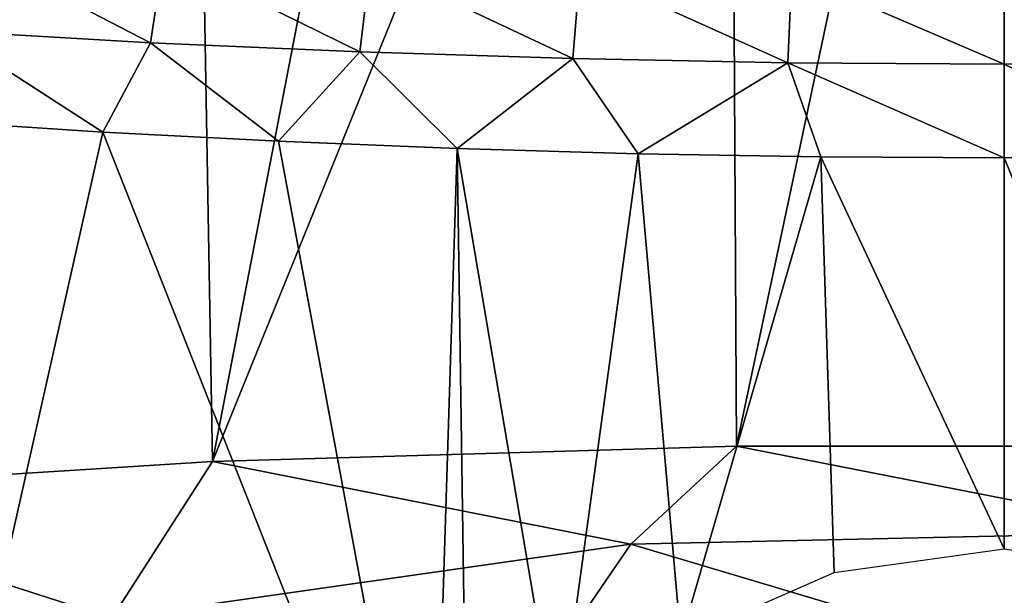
# Model space of a CAD drawing. Header units: millimetres. Extents: x -24 to 24, y -375 to 187.
# Tile 17 of 41: x -8.43 to 0, y 131.56 to 136.49. Entities that reach past the tile are written whole.
import ezdxf

# ---------------------------------------------------------------- set-up
doc = ezdxf.new("R2010")
doc.units = ezdxf.units.MM
doc.header["$LTSCALE"] = 19.07781
for name, color, linetype in [('65', 7, 'CONTINUOUS'), ('66', 7, 'CONTINUOUS'), ('67', 7, 'CONTINUOUS'), ('71', 7, 'CONTINUOUS')]:
    doc.layers.add(name, color=color, linetype=linetype)

msp = doc.modelspace()

# ---------------------------------------------------------------- linework, layer by layer
at = {"layer": '65', "color": 7, "linetype": 'CONTINUOUS', "true_color": 0xe0f2ff}
for points in [[(-8.9247, 137.1292, 47.2326), (-9.0565, 136.393, 46.7147), (-7.3055, 136.2919, 47.3504), (-8.9247, 137.1292, 47.2326)], [(-7.1919, 137.041, 47.8631), (-8.9247, 137.1292, 47.2326), (-7.3055, 136.2919, 47.3504), (-7.1919, 137.041, 47.8631)], [(-7.1919, 137.041, 47.8631), (-7.3055, 136.2919, 47.3504), (-5.5141, 136.2125, 47.8477), (-7.1919, 137.041, 47.8631)], [(-5.4237, 136.9715, 48.3549), (-7.1919, 137.041, 47.8631), (-5.5141, 136.2125, 47.8477), (-5.4237, 136.9715, 48.3549)], [(-5.4237, 136.9715, 48.3549), (-5.5141, 136.2125, 47.8477), (-3.6926, 136.1553, 48.2041), (-5.4237, 136.9715, 48.3549)], [(-3.6297, 136.9213, 48.7067), (-5.4237, 136.9715, 48.3549), (-3.6926, 136.1553, 48.2041), (-3.6297, 136.9213, 48.7067)], [(-3.6297, 136.9213, 48.7067), (-3.6926, 136.1553, 48.2041), (-1.8512, 136.1207, 48.4184), (-3.6297, 136.9213, 48.7067)], [(-1.819, 136.8908, 48.9178), (-3.6297, 136.9213, 48.7067), (-1.8512, 136.1207, 48.4184), (-1.819, 136.8908, 48.9178)], [(-1.819, 136.8908, 48.9178), (-1.8512, 136.1207, 48.4184), (0, 136.1091, 48.49), (-1.819, 136.8908, 48.9178)], [(0, 136.8806, 48.9883), (-1.819, 136.8908, 48.9178), (0, 136.1091, 48.49), (0, 136.8806, 48.9883)], [(1.819, 136.8908, 48.9178), (0, 136.8806, 48.9883), (1.8512, 136.1207, 48.4184), (1.819, 136.8908, 48.9178)], [(0, 136.8806, 48.9883), (0, 136.1091, 48.49), (1.8512, 136.1207, 48.4184), (0, 136.8806, 48.9883)], [(-9.1844, 135.6231, 46.4292), (-7.7151, 135.5271, 46.9737), (-9.0565, 136.393, 46.7147), (-9.1844, 135.6231, 46.4292)], [(-9.0565, 136.393, 46.7147), (-7.7151, 135.5271, 46.9737), (-7.3055, 136.2919, 47.3504), (-9.0565, 136.393, 46.7147)], [(-7.7151, 135.5271, 46.9737), (-6.2109, 135.4479, 47.4231), (-7.3055, 136.2919, 47.3504), (-7.7151, 135.5271, 46.9737)], [(-7.3055, 136.2919, 47.3504), (-6.2109, 135.4479, 47.4231), (-5.5141, 136.2125, 47.8477), (-7.3055, 136.2919, 47.3504)], [(-6.2109, 135.4479, 47.4231), (-4.6819, 135.3859, 47.7742), (-5.5141, 136.2125, 47.8477), (-6.2109, 135.4479, 47.4231)], [(-5.5141, 136.2125, 47.8477), (-4.6819, 135.3859, 47.7742), (-3.6926, 136.1553, 48.2041), (-5.5141, 136.2125, 47.8477)], [(-4.6819, 135.3859, 47.7742), (-3.1325, 135.3415, 48.0261), (-3.6926, 136.1553, 48.2041), (-4.6819, 135.3859, 47.7742)], [(-3.6926, 136.1553, 48.2041), (-3.1325, 135.3415, 48.0261), (-1.8512, 136.1207, 48.4184), (-3.6926, 136.1553, 48.2041)], [(-3.1325, 135.3415, 48.0261), (-1.5688, 135.3148, 48.1777), (-1.8512, 136.1207, 48.4184), (-3.1325, 135.3415, 48.0261)], [(-1.5688, 135.3148, 48.1777), (0, 135.3059, 48.2283), (-1.8512, 136.1207, 48.4184), (-1.5688, 135.3148, 48.1777)], [(-1.8512, 136.1207, 48.4184), (0, 135.3059, 48.2283), (0, 136.1091, 48.49), (-1.8512, 136.1207, 48.4184)], [(0, 136.1091, 48.49), (1.5688, 135.3148, 48.1777), (1.8512, 136.1207, 48.4184), (0, 136.1091, 48.49)], [(0, 135.3059, 48.2283), (1.5688, 135.3148, 48.1777), (0, 136.1091, 48.49), (0, 135.3059, 48.2283)]]:
    msp.add_3dface(points, dxfattribs=at)
at = {"layer": '66', "color": 7, "linetype": 'CONTINUOUS', "true_color": 0xe0f2ff}
for points in [[(-4.6803, 143.561, 1.4113), (-2.351, 143.6209, 1.0713), (-6.7753, 132.7062, -0.0169), (-4.6803, 143.561, 1.4113)], [(-2.351, 143.6209, 1.0713), (-2.2909, 132.8372, -0.8406), (-6.7753, 132.7062, -0.0169), (-2.351, 143.6209, 1.0713)], [(-2.351, 143.6209, 1.0713), (0, 143.641, 0.9575), (-2.2909, 132.8372, -0.8406), (-2.351, 143.6209, 1.0713)], [(0, 143.641, 0.9575), (2.2909, 132.8371, -0.8406), (-2.2909, 132.8372, -0.8406), (0, 143.641, 0.9575)], [(-6.9646, 143.4616, 1.9747), (-4.6803, 143.561, 1.4113), (-6.7753, 132.7062, -0.0169), (-6.9646, 143.4616, 1.9747)], [(-9.1825, 143.3239, 2.7559), (-6.9646, 143.4616, 1.9747), (-10.9889, 132.4415, 1.6), (-9.1825, 143.3239, 2.7559)], [(-6.9646, 143.4616, 1.9747), (-6.7753, 132.7062, -0.0169), (-10.9889, 132.4415, 1.6), (-6.9646, 143.4616, 1.9747)], [(-2.2909, 132.8372, -0.8406), (-3.1972, 131.9977, -0.8867), (-6.7753, 132.7062, -0.0169), (-2.2909, 132.8372, -0.8406)], [(1.4608, 132.1006, -1.0336), (-3.1972, 131.9977, -0.8867), (-2.2909, 132.8372, -0.8406), (1.4608, 132.1006, -1.0336)], [(2.2909, 132.8371, -0.8406), (1.4608, 132.1006, -1.0336), (-2.2909, 132.8372, -0.8406), (2.2909, 132.8371, -0.8406)], [(-6.7753, 132.7062, -0.0169), (-7.6357, 131.3645, 0.0177), (-10.9889, 132.4415, 1.6), (-6.7753, 132.7062, -0.0169)], [(-3.1972, 131.9977, -0.8867), (-7.6357, 131.3645, 0.0177), (-6.7753, 132.7062, -0.0169), (-3.1972, 131.9977, -0.8867)], [(-7.6357, 131.3645, 0.0177), (-11.5445, 130.3084, 1.5259), (-10.9889, 132.4415, 1.6), (-7.6357, 131.3645, 0.0177)]]:
    msp.add_3dface(points, dxfattribs=at)
at = {"layer": '67', "color": 7, "linetype": 'CONTINUOUS', "true_color": 0xe0f2ff}
for points in [[(-7.7151, 135.5271, 46.9737), (-9.1844, 135.6231, 46.4292), (-9.2404, 128.7403, 45.2856), (-7.7151, 135.5271, 46.9737)], [(-4.9023, 128.403, 46.5237), (-7.7151, 135.5271, 46.9737), (-9.2404, 128.7403, 45.2856), (-4.9023, 128.403, 46.5237)], [(-6.2109, 135.4479, 47.4231), (-7.7151, 135.5271, 46.9737), (-4.9023, 128.403, 46.5237), (-6.2109, 135.4479, 47.4231)], [(-4.6819, 135.3859, 47.7742), (-6.2109, 135.4479, 47.4231), (-4.9023, 128.403, 46.5237), (-4.6819, 135.3859, 47.7742)], [(-4.5904, 129.1966, 46.7234), (-4.6819, 135.3859, 47.7742), (-4.9023, 128.403, 46.5237), (-4.5904, 129.1966, 46.7234)], [(-3.1325, 135.3415, 48.0261), (-4.6819, 135.3859, 47.7742), (-3.8199, 130.3136, 47.0514), (-3.1325, 135.3415, 48.0261)], [(-3.8199, 130.3136, 47.0514), (-4.6819, 135.3859, 47.7742), (-4.5904, 129.1966, 46.7234), (-3.8199, 130.3136, 47.0514)], [(-2.7687, 131.1797, 47.3446), (-3.1325, 135.3415, 48.0261), (-3.8199, 130.3136, 47.0514), (-2.7687, 131.1797, 47.3446)], [(-1.5688, 135.3148, 48.1777), (-3.1325, 135.3415, 48.0261), (-2.7687, 131.1797, 47.3446), (-1.5688, 135.3148, 48.1777)], [(-1.4558, 131.7559, 47.5591), (-1.5688, 135.3148, 48.1777), (-2.7687, 131.1797, 47.3446), (-1.4558, 131.7559, 47.5591)], [(0, 135.3059, 48.2283), (-1.5688, 135.3148, 48.1777), (0, 131.9575, 47.6379), (0, 135.3059, 48.2283)], [(0, 131.9575, 47.6379), (-1.5688, 135.3148, 48.1777), (-1.4558, 131.7559, 47.5591), (0, 131.9575, 47.6379)], [(1.5688, 135.3148, 48.1777), (0, 135.3059, 48.2283), (1.4564, 131.7557, 47.559), (1.5688, 135.3148, 48.1777)], [(1.4564, 131.7557, 47.559), (0, 135.3059, 48.2283), (0, 131.9575, 47.6379), (1.4564, 131.7557, 47.559)]]:
    msp.add_3dface(points, dxfattribs=at)
at = {"layer": '71', "color": 7, "linetype": 'CONTINUOUS', "true_color": 0xe0f2ff}
for points in [[(-3.1972, 131.9977, -0.8867), (1.4608, 132.1006, -1.0336), (0, 131.0465, 0.4718), (-3.1972, 131.9977, -0.8867)], [(0, 131.0465, 0.4718), (1.4608, 132.1006, -1.0336), (3.9943, 130.8303, 0.7805), (0, 131.0465, 0.4718)], [(-7.6357, 131.3645, 0.0177), (-3.1972, 131.9977, -0.8867), (-3.9943, 130.8303, 0.7805), (-7.6357, 131.3645, 0.0177)], [(-3.9943, 130.8303, 0.7805), (-3.1972, 131.9977, -0.8867), (0, 131.0465, 0.4718), (-3.9943, 130.8303, 0.7805)]]:
    msp.add_3dface(points, dxfattribs=at)

doc.saveas('drawing.dxf')
